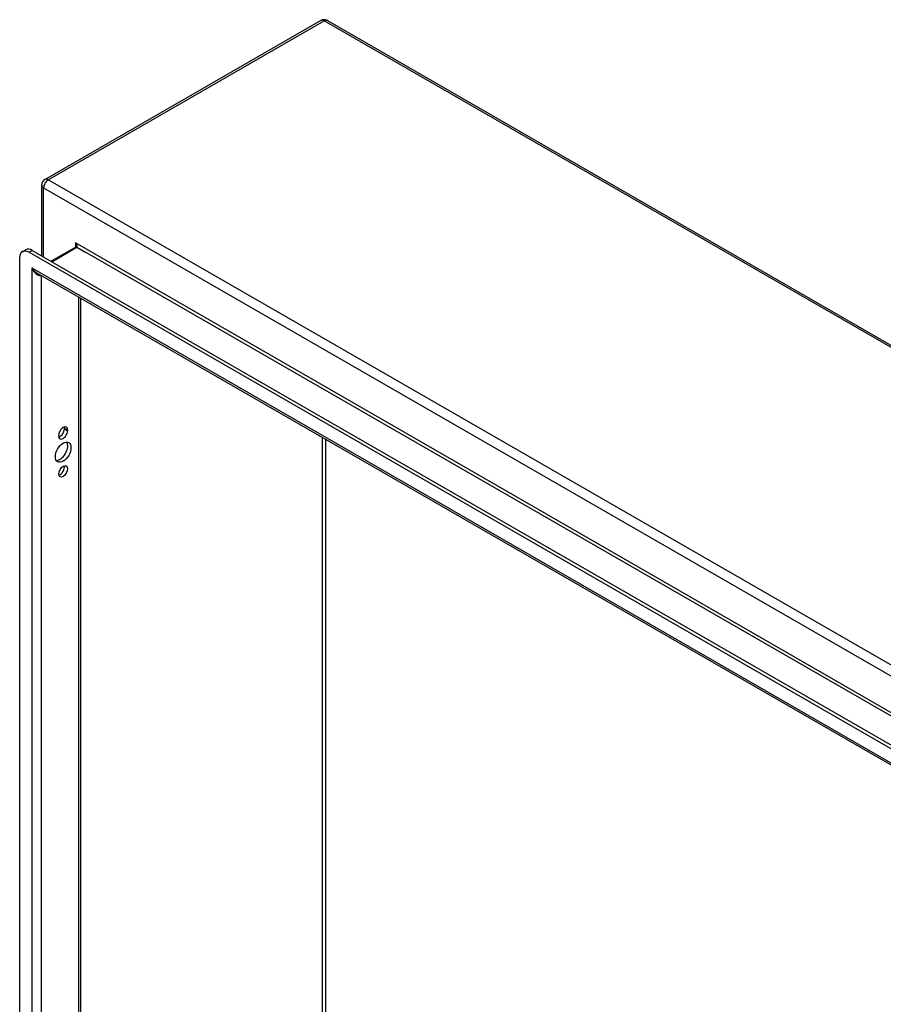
# Model space of a CAD drawing. Header units: inches. Extents: x 15 to 190, y 16 to 108.
# Tile 89 of 90: x 164 to 177, y 83 to 98. Entities that reach past the tile are written whole.
import ezdxf

# ---------------------------------------------------------------- set-up
doc = ezdxf.new("R2010")
doc.units = ezdxf.units.IN
doc.header["$MEASUREMENT"] = 0
doc.layers.add('Visible Edges(ANSI)', color=7, linetype='Continuous', lineweight=25)
doc.layers.add('Visible Tangent Edges(ANSI)', color=7, linetype='Continuous', lineweight=25)

msp = doc.modelspace()

# ---------------------------------------------------------------- linework, layer by layer
at = {"layer": 'Visible Edges(ANSI)'}
for p, q in [((168.681, 98.072), (164.579, 95.71)), ((168.78, 98.072), (189.853, 85.937)), ((164.529, 95.624), (164.529, 94.572)), ((164.243, 94.634), (164.291, 94.662)), ((164.341, 94.625), (184.552, 82.986)), ((164.389, 94.652), (184.6, 83.014)), ((165.037, 94.704), (164.669, 94.492)), ((164.202, 66.271), (164.202, 94.544)), ((184.466, 82.793), (164.468, 94.309)), ((165.108, 93.941), (165.108, 66.65)), ((164.867, 91.999), (164.867, 92.009)), ((164.915, 91.982), (164.915, 91.971)), ((164.783, 91.895), (164.783, 91.905))]:
    msp.add_line(p, q, dxfattribs=at)
at = {"layer": 'Visible Edges(ANSI)', "flags": 128}
msp.add_lwpolyline([(165.04, 94.717), (165.039, 94.711), (165.038, 94.707), (165.037, 94.704), (165.037, 94.703)], dxfattribs=at)
at = {"layer": 'Visible Edges(ANSI)'}
for centre, start, end in [((168.731, 97.986), 60.064, 119.936), ((164.628, 95.624), 119.936, 180)]:
    msp.add_arc(centre, 0.099, start, end, dxfattribs=at)
for centre, major_axis, start_param, end_param in [((164.341, 94.464), (-0.098, 0.171), 5.499721, 7.070517), ((164.389, 94.491), (-0.098, 0.171), 5.499721, 6.283185), ((164.849, 91.943), (0.0467, 0.081), 5.495853, 8.637446), ((164.801, 91.961), (0.0467, 0.081), 3.680581, 5.495853), ((164.801, 91.971), (0.0467, 0.081), 5.495853, 5.744197), ((164.849, 91.933), (-0.0467, -0.081), 5.495853, 8.637446), ((164.801, 91.68), (-0.082, -0.143), 0.295117, 2.846476), ((164.801, 91.394), (0.0467, 0.081), 3.680581, 5.744197)]:
    msp.add_ellipse(centre, major_axis=major_axis, ratio=0.578093, start_param=start_param, end_param=end_param, dxfattribs=at)
for centre, major_axis in [((164.849, 91.652), (-0.082, -0.143)), ((164.849, 91.366), (-0.0467, -0.081))]:
    msp.add_ellipse(centre, major_axis=major_axis, ratio=0.578093, dxfattribs=at)
at = {"layer": 'Visible Tangent Edges(ANSI)'}
for p, q in [((164.628, 95.705), (168.731, 98.067)), ((189.804, 85.932), (168.731, 98.067)), ((185.701, 83.57), (164.628, 95.705)), ((164.558, 95.584), (185.631, 83.448)), ((164.558, 94.555), (164.558, 95.584)), ((185.159, 83.174), (165.031, 94.765)), ((165.031, 94.765), (165.031, 94.7)), ((164.341, 94.625), (164.389, 94.652)), ((164.678, 94.486), (165.052, 94.702)), ((165.052, 94.702), (165.172, 94.633)), ((184.974, 83.23), (165.172, 94.633)), ((164.383, 94.392), (184.511, 82.801)), ((164.383, 94.392), (164.383, 66.215)), ((164.523, 94.278), (164.523, 66.321)), ((165.079, 93.958), (165.079, 66.641)), ((164.867, 92.009), (164.915, 91.982)), ((164.867, 91.999), (164.915, 91.971)), ((168.709, 68.729), (168.709, 91.867)), ((168.753, 91.842), (168.753, 68.729))]:
    msp.add_line(p, q, dxfattribs=at)
at = {"layer": 'Visible Tangent Edges(ANSI)', "flags": 128}
for points in [[(165.052, 94.702), (165.054, 94.703), (165.055, 94.705), (165.056, 94.706), (165.057, 94.708), (165.058, 94.711), (165.058, 94.713), (165.058, 94.716), (165.057, 94.718), (165.057, 94.721), (165.056, 94.724), (165.055, 94.727), (165.054, 94.73), (165.052, 94.733), (165.051, 94.736), (165.049, 94.739), (165.048, 94.742), (165.046, 94.745), (165.044, 94.748), (165.042, 94.751), (165.04, 94.754), (165.038, 94.757), (165.035, 94.759), (165.033, 94.762), (165.031, 94.765)], [(165.031, 94.765), (165.031, 94.763), (165.032, 94.761), (165.033, 94.759), (165.033, 94.757), (165.034, 94.755), (165.034, 94.753), (165.035, 94.751), (165.035, 94.749), (165.036, 94.747), (165.036, 94.745), (165.037, 94.743), (165.037, 94.741), (165.037, 94.739), (165.038, 94.737), (165.038, 94.735), (165.038, 94.733), (165.039, 94.731), (165.039, 94.729), (165.039, 94.727), (165.039, 94.725), (165.039, 94.723), (165.04, 94.721), (165.04, 94.719), (165.04, 94.717)]]:
    msp.add_lwpolyline(points, dxfattribs=at)
at = {"layer": 'Visible Tangent Edges(ANSI)'}
for centre, major_axis, ratio, start_param, end_param in [((168.731, 97.986), (-0.0494, 0.0858), 0.578093, 5.499721, 6.283185), ((168.731, 97.986), (0.0494, 0.0858), 0.578093, 0, 0.783464), ((164.628, 95.624), (0.0494, 0.0858), 0.578093, 0.783464, 2.354261), ((164.628, 95.624), (-0.0494, 0.0858), 0.578093, 5.499721, 6.283185), ((164.628, 95.624), (-0.099, 0), 0.575862, 0, 0.785398), ((165.052, 94.677), (-0.0155, 0.0269), 0.578093, 5.499721, 6.283185), ((164.453, 94.432), (0.095, -0.132), 0.494861, 4.660263, 5.447595), ((164.453, 94.432), (0.066, -0.148), 0.494835, 4.763011, 6.227417)]:
    msp.add_ellipse(centre, major_axis=major_axis, ratio=ratio, start_param=start_param, end_param=end_param, dxfattribs=at)

doc.saveas('drawing.dxf')
